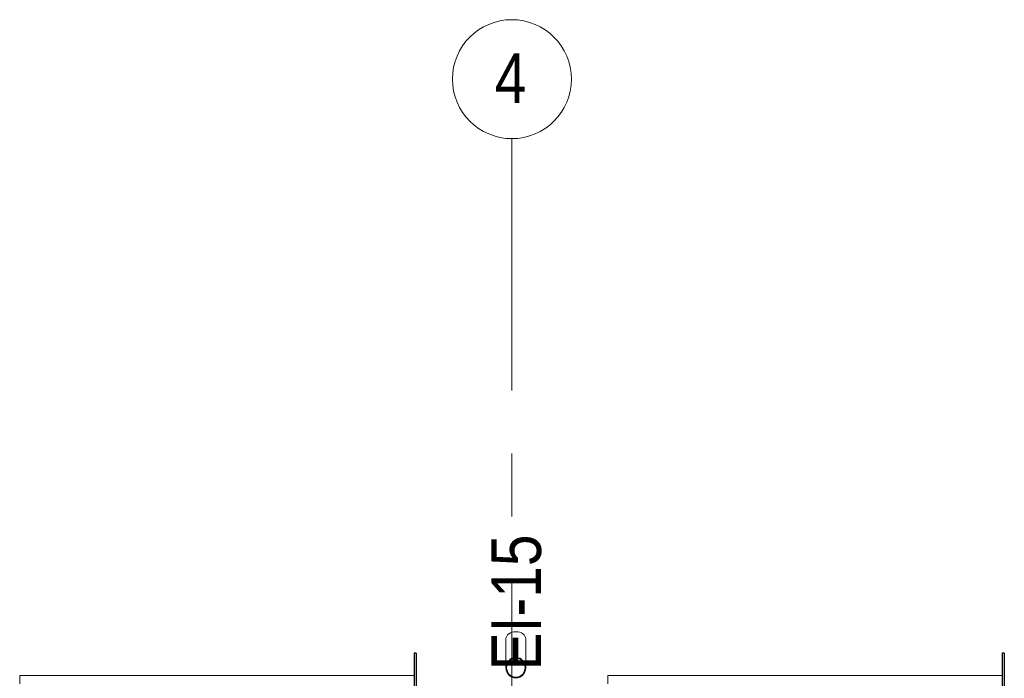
# Model space of a CAD drawing. Header units: millimetres. Extents: x -2180 to 54567, y -1945 to 22251.
# Tile 84 of 143: x 15518 to 20483, y 18406 to 21728. Entities that reach past the tile are written whole.
import ezdxf

# ---------------------------------------------------------------- set-up
doc = ezdxf.new("R2010")
doc.units = ezdxf.units.MM
doc.linetypes.add('Grid Line 1_2_', pattern=[2222.5, 1270, -317.5, 317.5, -317.5])
for name, color, linetype, lineweight in [('Generic Models', 7, 'Continuous', 9), ('Generic Models-2', 7, 'Continuous', 25), ('Grids', 7, 'Continuous', 9), ('Grids-1', 7, 'Grid Line 1_2_', 9), ('Windows', 7, 'Continuous', 9), ('Windows-1', 7, 'Continuous', 25)]:
    doc.layers.add(name, color=color, linetype=linetype, lineweight=lineweight)
doc.layers.add('Text Notes-1', color=1, linetype='Continuous', lineweight=9, true_color=0xff0000)
doc.styles.add('Swis721 Cn BT', font='swissc.ttf', dxfattribs={"height": 250})
doc.styles.add('Swis721 Cn BT_I', font='swissci.ttf', dxfattribs={"height": 250})

# ---------------------------------------------------------------- blocks, each defined once
blk = doc.blocks.new('1_0 W - 2x2 - -A-03-V12-1 Korruse põrandate plaan')
at = {"layer": 'Windows'}
for p, q in [((0, 19), (-955, 19)), ((920, 19), (35, 19)), ((-1000, -31), (-990, -31)), ((-920, -31), (-35, -31)), ((35, -31), (920, -31)), ((990, -31), (1000, -31)), ((1000, -181), (1000, -223)), ((-990, -223), (1000, -223))]:
    blk.add_line(p, q, dxfattribs=at)
at = {"layer": 'Windows-1'}
for p, q in [((-990, -31), (-990, 19)), ((-990, 19), (-955, 19)), ((-955, 19), (-955, -6)), ((-920, -16), (-920, 4)), ((-920, 4), (-35, 4)), ((-35, 4), (-35, -16)), ((0, -6), (0, 19)), ((0, 19), (35, 19)), ((35, 19), (35, -31)), ((35, -16), (35, 4)), ((35, 4), (920, 4)), ((920, -31), (920, 19)), ((920, 19), (990, 19)), ((920, 4), (920, -16)), ((990, 19), (990, -31)), ((-920, -31), (-990, -31)), ((-955, -6), (-920, -6)), ((-920, -6), (-920, -31)), ((-35, -16), (-920, -16)), ((-35, -6), (0, -6)), ((-35, -31), (-35, -6)), ((35, -31), (-35, -31)), ((920, -16), (35, -16)), ((990, -31), (920, -31))]:
    blk.add_line(p, q, dxfattribs=at)
blk = doc.blocks.new('1_0 W - 2x2 - -A-03-V11-1 Korruse põrandate plaan')
at = {"layer": 'Windows'}
for p, q in [((-1000, 181), (-1000, 223)), ((990, 223), (-1000, 223)), ((-990, 31), (-1000, 31)), ((-920, 31), (-35, 31)), ((35, 31), (920, 31)), ((1000, 31), (990, 31)), ((0, -19), (-955, -19)), ((920, -19), (35, -19))]:
    blk.add_line(p, q, dxfattribs=at)
at = {"layer": 'Windows-1'}
for p, q in [((-920, 31), (-990, 31)), ((-990, 31), (-990, -19)), ((-955, -19), (-955, 6)), ((-955, 6), (-920, 6)), ((-920, 6), (-920, 31)), ((-35, 16), (-920, 16)), ((-920, 16), (-920, -4)), ((35, 31), (-35, 31)), ((-35, 31), (-35, 6)), ((-35, -4), (-35, 16)), ((-35, 6), (0, 6)), ((0, 6), (0, -19)), ((35, -19), (35, 31)), ((920, 16), (35, 16)), ((35, 16), (35, -4)), ((990, 31), (920, 31)), ((920, 31), (920, -19)), ((920, -4), (920, 16)), ((990, -19), (990, 31)), ((-990, -19), (-955, -19)), ((-920, -4), (-35, -4)), ((0, -19), (35, -19)), ((35, -4), (920, -4)), ((920, -19), (990, -19))]:
    blk.add_line(p, q, dxfattribs=at)
blk = doc.blocks.new('Generic Models 17 - Generic Models 49-1524752-1 Korruse põrandate plaan')
at = {"layer": 'Generic Models'}
for p, q in [((17970, 18605.3), (17970, 18459.2)), ((18070, 18459.2), (18070, 18605.3))]:
    blk.add_line(p, q, dxfattribs=at)
for start_param, end_param in [(1.570796, 3.141593), (0, 1.570796)]:
    blk.add_ellipse((18020, 18605.3), major_axis=(50, 0), ratio=0.707107, start_param=start_param, end_param=end_param, dxfattribs=at)
at = {"layer": 'Generic Models-2'}
for radius, start, end in [(50, 90, 270), (48, 90, 270), (50, 270, 90), (48, 270, 90)]:
    blk.add_arc((18020, 18459.2), radius, start, end, dxfattribs=at)
blk = doc.blocks.new('Generic Models 18 - Generic Models 17-1525957-1 Korruse põrandate plaan')
at = {"layer": 'Generic Models-2'}
for p, q in [((17517.8, 18532.9), (17507.8, 18532.9)), ((17507.8, 18532.9), (17507.8, 18232.9)), ((17517.8, 18532.9), (17517.8, 18232.9)), ((20483.4, 18532.9), (20473.4, 18532.9)), ((20473.4, 18532.9), (20473.4, 18232.9)), ((20483.4, 18532.9), (20483.4, 18232.9))]:
    blk.add_line(p, q, dxfattribs=at)
blk = doc.blocks.new('Grid - M_Grid Head - Circle väike-415116-1 Korruse põrandate plaan')
at = {"layer": 'Grids'}
blk.add_circle((0, 0), 3, dxfattribs=at)

msp = doc.modelspace()

# ---------------------------------------------------------------- linework, layer by layer
at = {"layer": 'Grids-1'}
for p, q in [((18000, 21127.8), (18000, 18627.8)), ((18000, 18627.8), (18000, 1154.9))]:
    msp.add_line(p, q, dxfattribs=at)

# ---------------------------------------------------------------- block references
at = {"layer": 'Generic Models'}
msp.add_blockref('Generic Models 17 - Generic Models 49-1524752-1 Korruse põrandate plaan', (0, 0), dxfattribs=at)
at = {"layer": 'Generic Models-2'}
msp.add_blockref('Generic Models 18 - Generic Models 17-1525957-1 Korruse põrandate plaan', (0, 0), dxfattribs=at)
at = {"layer": 'Grids', "xscale": 99.99999999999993, "yscale": 99.99999999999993, "zscale": 99.99999999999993, "rotation": 180}
msp.add_blockref('Grid - M_Grid Head - Circle väike-415116-1 Korruse põrandate plaan', (18000, 21427.8), dxfattribs=at)
at = {"layer": 'Windows', "rotation": 180}
msp.add_blockref('1_0 W - 2x2 - -A-03-V12-1 Korruse põrandate plaan', (16517.8, 18196.9), dxfattribs=at)
at = {"layer": 'Windows'}
msp.add_blockref('1_0 W - 2x2 - -A-03-V11-1 Korruse põrandate plaan', (19483.4, 18196.9), dxfattribs=at)

# ---------------------------------------------------------------- texts
at = {"layer": 'Grids', "insert": (17914.1, 21558.2), "char_height": 250, "width": 200.422, "attachment_point": 1, "style": 'Swis721 Cn BT'}
msp.add_mtext('\\fSwis721 Cn BT|b0|i0|c186|p34|;4', dxfattribs=at)
at = {"layer": 'Text Notes-1', "insert": (17896.8, 18446.5), "char_height": 250, "width": 817.721, "attachment_point": 1, "rotation": 90, "style": 'Swis721 Cn BT_I'}
msp.add_mtext('EI-15', dxfattribs=at)

doc.saveas('drawing.dxf')
